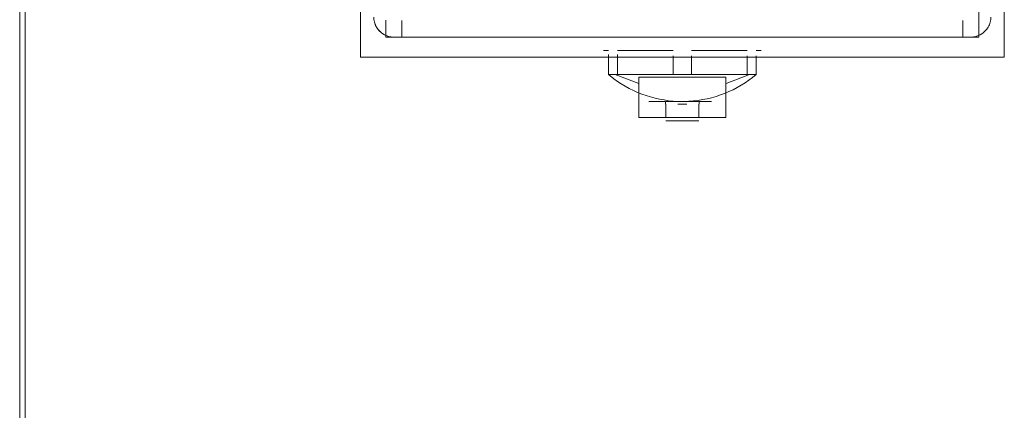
# Model space of a CAD drawing. Header units: millimetres. Extents: x -43279 to 212857, y -33734 to 71307.
# Tile 8 of 70: x -34627 to -34481, y 6499 to 6557. Entities that reach past the tile are written whole.
import ezdxf

# ---------------------------------------------------------------- set-up
doc = ezdxf.new("R2010")
doc.units = ezdxf.units.MM
for name, color, linetype, lineweight in [('M-EQPM', 7, 'Continuous', 18), ('Перекрытия', 7, 'Continuous', 5), ('Стены', 7, 'Continuous', 5)]:
    doc.layers.add(name, color=color, linetype=linetype, lineweight=lineweight)

# ---------------------------------------------------------------- blocks, each defined once
blk = doc.blocks.new('PR_Радиатор_PradoUniversal_PRADO - 22-300-11606292-50_ОВ_L01_Отметка 0_Отопление - зависимый 2')
at = {"layer": 'M-EQPM'}
for p, q in [((-553, -10), (-553, -106)), ((-553, -10), (-547.4, -10)), ((-547.4, -10), (-536, -10)), ((-555.6, -48), (-556.9, -51.49)), ((-555.6, -48.35), (-555.6, -47)), ((-555.6, -47), (-555.6, -48.35)), ((-555.6, -47), (-552.59, -47)), ((-552.59, -47), (-555.6, -47)), ((-555.6, -48.35), (-555.6, -47)), ((-555.6, -47), (-555.6, -48.35)), ((-555.6, -47), (-553, -47)), ((-553, -47), (-555.6, -47)), ((-555.6, -56.65), (-555.6, -48.35)), ((-555.6, -48.35), (-552.59, -48.35)), ((-562, -64.5), (-562, -51.5)), ((-555.97, -51.5), (-562, -51.5)), ((-555.97, -58), (-555.97, -51.5)), ((-562.5, -60.45), (-562.5, -55.55)), ((-562.5, -58), (-562.5, -55.55)), ((-562.5, -55.55), (-562.5, -60.45)), ((-555.6, -58), (-555.6, -56.38)), ((-555.6, -56.38), (-555.6, -58)), ((-555.6, -56.38), (-555.6, -58)), ((-555.6, -58), (-555.6, -56.65)), ((-555.6, -56.65), (-555.6, -58)), ((-552.81, -56.65), (-555.6, -56.65)), ((-555.6, -58), (-555.6, -56.65)), ((-562.5, -60.45), (-562.5, -58)), ((-555.97, -64.5), (-555.97, -58)), ((-555.6, -58), (-555.6, -59.62)), ((-555.6, -59.62), (-555.6, -58)), ((-555.6, -59.35), (-555.6, -58)), ((-555.6, -58), (-555.6, -59.35)), ((-555.6, -58), (-555.6, -59.62)), ((-555.6, -59.35), (-555.6, -58)), ((-555.6, -67.65), (-555.6, -59.35)), ((-555.6, -59.35), (-552.81, -59.35)), ((-555.97, -64.5), (-562, -64.5)), ((-556.9, -64.51), (-555.6, -68)), ((-555.6, -67.65), (-555.6, -69)), ((-555.6, -69), (-555.6, -67.65)), ((-552.81, -67.65), (-555.6, -67.65)), ((-555.6, -67.65), (-555.6, -69)), ((-555.6, -69), (-555.6, -67.65)), ((-555.6, -69), (-552.81, -69)), ((-552.81, -69), (-555.6, -69)), ((-555.6, -69), (-553, -69)), ((-553, -69), (-555.6, -69)), ((-547.4, -106), (-553, -106)), ((-536, -106), (-547.4, -106))]:
    blk.add_line(p, q, dxfattribs=at)
at = {"layer": 'M-EQPM', "color": 254, "true_color": 0xe6e6e6}
for p, q in [((-553, -10), (-553, -42)), ((-543.6, -10), (-550.2, -10)), ((-550, -13.8), (-550, -15)), ((-549.33, -13.8), (-550, -13.8)), ((-550, -13.8), (-549.33, -13.8)), ((-550, -13.8), (-550, -15)), ((-550, -102.2), (-550, -13.8)), ((-547.46, -13.8), (-548.85, -13.8)), ((-550, -15), (-550, -101)), ((-553, -42), (-553, -44.14)), ((-553, -48.26), (-553, -42)), ((-553, -42), (-553, -74)), ((-555.6, -48.35), (-555.6, -56.65)), ((-552.59, -48.35), (-555.6, -48.35)), ((-555.6, -56.65), (-555.6, -48.35)), ((-555.6, -48.35), (-553, -48.35)), ((-552, -47), (-552, -47)), ((-552, -48.35), (-552, -56.65)), ((-552, -48.35), (-552, -56.65)), ((-558.5, -51.97), (-558.25, -51.33)), ((-562, -51.5), (-562, -54.95)), ((-555.97, -51.5), (-562, -51.5)), ((-555.97, -51.5), (-555.97, -58)), ((-562, -54.46), (-562, -53.17)), ((-562, -53.17), (-562, -54.46)), ((-559.6, -55.5), (-559.6, -53.67)), ((-559.6, -53.67), (-559.6, -55.5)), ((-559.26, -54.6), (-559.11, -53.93)), ((-562.5, -55.55), (-562.5, -58)), ((-562, -55.5), (-562, -56.71)), ((-562, -55.55), (-560, -55.55)), ((-560, -55.55), (-562, -55.55)), ((-559.6, -56.23), (-559.6, -55.59)), ((-559.6, -55.59), (-559.6, -56.23)), ((-559.6, -58), (-559.6, -56.75)), ((-559.6, -56.75), (-559.6, -58)), ((-555.6, -56.38), (-555.6, -56.38)), ((-555.6, -58), (-555.6, -56.38)), ((-555.6, -56.65), (-552.81, -56.65)), ((-555.6, -56.65), (-555.6, -57.33)), ((-553, -56.65), (-555.6, -56.65)), ((-553, -59.36), (-553, -56.64)), ((-562.5, -58), (-562.5, -60.45)), ((-560, -57.31), (-560, -58.69)), ((-560, -58.69), (-560, -57.31)), ((-559.6, -58), (-559.6, -59.25)), ((-559.6, -59.25), (-559.6, -58)), ((-559.6, -58.3), (-559.6, -58)), ((-555.97, -58), (-555.97, -64.5)), ((-555.6, -59.62), (-555.6, -58)), ((-555.6, -58), (-555.6, -59.35)), ((-562, -59.29), (-562, -60.5)), ((-559.6, -59.77), (-559.6, -60.41)), ((-559.6, -60.41), (-559.6, -59.77)), ((-559.44, -60.35), (-559.52, -59.67)), ((-555.6, -59.35), (-555.6, -67.65)), ((-552.81, -59.35), (-555.6, -59.35)), ((-555.6, -67.65), (-555.6, -59.35)), ((-555.6, -59.35), (-553, -59.35)), ((-555.6, -59.62), (-555.6, -59.62)), ((-552, -59.35), (-552, -67.65)), ((-552, -59.35), (-552, -67.65)), ((-562, -60.45), (-560, -60.45)), ((-560, -60.45), (-562, -60.45)), ((-562, -61.05), (-562, -64.5)), ((-562, -61.54), (-562, -62.83)), ((-562, -62.83), (-562, -61.54)), ((-559.6, -60.5), (-559.6, -62.33)), ((-559.6, -62.33), (-559.6, -60.5)), ((-562, -64.5), (-555.97, -64.5)), ((-555.6, -67.65), (-552.81, -67.65)), ((-553, -67.65), (-555.6, -67.65)), ((-553, -74), (-553, -67.74)), ((-552, -69), (-552, -69)), ((-553, -71.86), (-553, -74)), ((-553, -74), (-553, -106)), ((-550, -101), (-550, -102.2)), ((-550, -101), (-550, -102.2)), ((-549.33, -102.2), (-550, -102.2)), ((-550, -102.2), (-549.33, -102.2)), ((-548.79, -102.2), (-536, -102.2)), ((-550.2, -106), (-543.6, -106))]:
    blk.add_line(p, q, dxfattribs=at)
at = {"layer": 'M-EQPM', "color": 7, "true_color": 0xfcfcfc}
for p, q in [((-548.54, -13.8), (-549.33, -13.8)), ((-549.33, -13.8), (-548.54, -13.8)), ((-547.46, -13.8), (-548.8, -13.8)), ((-547.5, -13.8), (-548.54, -13.8)), ((-548.54, -13.8), (-547.5, -13.8)), ((-550, -101), (-550, -15)), ((-550, -15), (-550, -16.2)), ((-550, -15), (-550, -42)), ((-549.33, -16.2), (-550, -16.2)), ((-550, -16.2), (-549.83, -16.2)), ((-549.83, -16.2), (-548.54, -16.2)), ((-547.5, -16.2), (-549.33, -16.2)), ((-548.54, -16.2), (-547.5, -16.2)), ((-550, -42), (-550, -44.14)), ((-550, -42.55), (-550, -42)), ((-550, -42), (-550, -50)), ((-550, -46.69), (-550, -42.55)), ((-550, -47.39), (-550, -43)), ((-550, -43), (-550, -47.39)), ((-553, -44.14), (-553, -48.26)), ((-552, -47), (-552, -46.25)), ((-552, -46.25), (-552, -47)), ((-550, -46.41), (-550, -46.41)), ((-553, -48.35), (-555.6, -48.35)), ((-552, -56.65), (-552, -48.35)), ((-552, -56.65), (-552, -48.35)), ((-550, -58), (-550, -47.39)), ((-555.6, -48.47), (-555.6, -56.38)), ((-553, -50), (-553, -49.38)), ((-553, -56.64), (-553, -50)), ((-550, -50), (-550, -53.86)), ((-559.6, -53.67), (-559.6, -53)), ((-559.6, -53), (-559.6, -53.67)), ((-550, -53.86), (-550, -62.14)), ((-562, -55.54), (-562, -60.46)), ((-559.6, -55.5), (-560, -55.5)), ((-560, -55.55), (-560, -55.55)), ((-559.6, -55.59), (-559.6, -55.59)), ((-559.6, -56.75), (-559.6, -56.23)), ((-559.6, -56.23), (-559.6, -56.75)), ((-555.6, -56.65), (-553, -56.65)), ((-553, -56.64), (-553, -58)), ((-555.6, -57.33), (-555.6, -58)), ((-553, -58), (-553, -59.36)), ((-550, -68.61), (-550, -58)), ((-559.6, -59.25), (-559.6, -59.77)), ((-559.6, -59.77), (-559.6, -59.25)), ((-553, -59.35), (-555.6, -59.35)), ((-555.6, -59.62), (-555.6, -67.53)), ((-553, -67.74), (-553, -59.36)), ((-552, -67.65), (-552, -59.35)), ((-552, -67.65), (-552, -59.35)), ((-560, -60.45), (-560, -60.45)), ((-560, -60.5), (-559.6, -60.5)), ((-559.6, -60.41), (-559.6, -60.41)), ((-559.6, -62.33), (-559.6, -62.33)), ((-550, -62.14), (-550, -66)), ((-550, -66), (-550, -69.31)), ((-555.6, -67.65), (-553, -67.65)), ((-553, -67.74), (-553, -71.86)), ((-550, -68.61), (-550, -73)), ((-550, -73), (-550, -68.61)), ((-552, -69), (-552, -69.75)), ((-552, -69.75), (-552, -69)), ((-550, -71.86), (-550, -69.31)), ((-550, -69.31), (-550, -71.86)), ((-550, -69.59), (-550, -69.59)), ((-550, -71.86), (-550, -73.45)), ((-550, -73.45), (-550, -71.86)), ((-550, -71.86), (-550, -73.45)), ((-550, -73.45), (-550, -74)), ((-550, -74), (-550, -73.45)), ((-550, -73.45), (-550, -74)), ((-550, -74), (-550, -101)), ((-550, -99.8), (-550, -101)), ((-549.83, -99.8), (-550, -99.8)), ((-550, -99.8), (-549.83, -99.8)), ((-549.33, -99.8), (-549.83, -99.8)), ((-549.83, -99.8), (-549.33, -99.8)), ((-547.5, -99.8), (-548.54, -99.8)), ((-548.54, -99.8), (-547.5, -99.8)), ((-547.5, -102.2), (-549.33, -102.2)), ((-549.33, -102.2), (-547.5, -102.2)), ((-548.79, -102.2), (-545, -102.2))]:
    blk.add_line(p, q, dxfattribs=at)
at = {"layer": 'M-EQPM', "color": 7, "true_color": 0xfefefe}
for p, q in [((-550, -46.14), (-550, -43.31)), ((-550, -43.31), (-550, -46.14)), ((-550, -44.14), (-550, -46.69)), ((-550, -46.41), (-550, -46.41)), ((-555.6, -48.35), (-555.6, -56.65)), ((-552, -51.25), (-552, -48.35)), ((-552, -48.35), (-552, -51.25)), ((-552, -49.43), (-552, -48.35)), ((-552, -48.35), (-552, -49.43)), ((-550, -47.34), (-550, -49.38)), ((-550, -49.38), (-550, -47.34)), ((-550, -47.39), (-550, -49.1)), ((-550, -47.39), (-550, -49.1)), ((-550, -49.1), (-550, -47.39)), ((-550, -47.61), (-550, -49.51)), ((-550, -49.51), (-550, -47.61)), ((-550, -47.61), (-550, -49.51)), ((-550, -49.51), (-550, -47.61)), ((-555.6, -56.38), (-555.6, -48.47)), ((-553, -49.38), (-553, -50)), ((-550, -49.38), (-550, -50)), ((-550, -50), (-550, -49.38)), ((-550, -49.67), (-550, -51.55)), ((-550, -49.67), (-550, -51.55)), ((-550, -51.55), (-550, -49.67)), ((-553, -50), (-553, -53.86)), ((-552, -56.65), (-552, -50)), ((-552, -50), (-552, -56.65)), ((-550, -50), (-550, -52)), ((-550, -52), (-550, -50)), ((-550, -50), (-550, -52)), ((-550, -52), (-550, -50)), ((-550, -50.04), (-550, -51.95)), ((-550, -51.95), (-550, -50.04)), ((-552, -53.84), (-552, -52)), ((-552, -52), (-552, -53.84)), ((-550, -52.26), (-550, -54.58)), ((-550, -54.89), (-550, -52.67)), ((-550, -52.67), (-550, -54.89)), ((-562, -53.17), (-562, -53.17)), ((-553, -53.86), (-553, -56.64)), ((-562, -55.5), (-562, -54.46)), ((-562, -54.46), (-562, -55.5)), ((-552, -56.65), (-552, -55.23)), ((-552, -55.23), (-552, -56.65)), ((-550, -55.07), (-550, -58)), ((-550, -55.07), (-550, -58)), ((-550, -58), (-550, -55.07)), ((-550, -55.33), (-550, -61.12)), ((-550, -61.12), (-550, -55.33)), ((-550, -55.34), (-550, -58)), ((-550, -58), (-550, -55.34)), ((-550, -55.34), (-550, -58)), ((-550, -58), (-550, -55.34)), ((-550, -61.11), (-550, -58)), ((-550, -58), (-550, -61.11)), ((-550, -61.11), (-550, -58)), ((-550, -58), (-550, -61.11)), ((-550, -58), (-550, -61.42)), ((-550, -58), (-550, -61.42)), ((-550, -61.42), (-550, -58)), ((-555.6, -59.35), (-555.6, -67.53)), ((-555.6, -67.53), (-555.6, -59.62)), ((-553, -59.36), (-553, -67.74)), ((-552, -59.38), (-552, -61.75)), ((-552, -61.75), (-552, -59.38)), ((-552, -59.38), (-552, -66)), ((-552, -66), (-552, -59.38)), ((-562, -60.5), (-562, -61.54)), ((-562, -61.54), (-562, -60.5)), ((-562, -62.83), (-562, -62.83)), ((-552, -62.16), (-552, -63.45)), ((-552, -63.45), (-552, -62.16)), ((-550, -64), (-550, -61.83)), ((-550, -61.83), (-550, -68.39)), ((-550, -62.14), (-550, -64.05)), ((-550, -64.05), (-550, -62.14)), ((-550, -62.17), (-550, -64.45)), ((-550, -64), (-550, -62.18)), ((-550, -62.18), (-550, -64)), ((-550, -62.53), (-550, -64.45)), ((-550, -64.45), (-550, -62.53)), ((-552, -64), (-552, -65.99)), ((-552, -65.99), (-552, -64)), ((-550, -68.39), (-550, -64)), ((-550, -65.27), (-550, -64)), ((-550, -64), (-550, -65.27)), ((-550, -64.05), (-550, -65.24)), ((-550, -65.24), (-550, -64.05)), ((-550, -64.45), (-550, -68.61)), ((-550, -64.45), (-550, -65.63)), ((-550, -65.63), (-550, -64.45)), ((-550, -66), (-550, -68.66)), ((-550, -68.66), (-550, -66)), ((-550, -66.38), (-550, -68.61)), ((-550, -68.61), (-550, -66.38)), ((-550, -66.49), (-550, -68.39)), ((-550, -68.39), (-550, -66.49)), ((-552, -69.75), (-552, -69.75)), ((-550, -69.31), (-550, -71.86)), ((-550, -69.59), (-550, -69.59)), ((-550, -69.86), (-550, -72.69)), ((-550, -72.69), (-550, -69.86)), ((-548.54, -99.8), (-549.33, -99.8)), ((-549.33, -99.8), (-548.54, -99.8))]:
    blk.add_line(p, q, dxfattribs=at)
at = {"layer": 'M-EQPM', "flags": 128}
for points in [[(-558.25, -51.33), (-557.97, -50.71), (-557.66, -50.09), (-557.34, -49.49), (-556.98, -48.9), (-556.61, -48.33), (-556.21, -47.77), (-555.79, -47.23), (-555.6, -47)], [(-555.6, -69), (-556.03, -68.47), (-556.44, -67.92), (-556.82, -67.35), (-557.18, -66.77), (-557.52, -66.17), (-557.84, -65.56), (-558.13, -64.94), (-558.39, -64.31)]]:
    blk.add_lwpolyline(points, dxfattribs=at)
at = {"layer": 'M-EQPM', "color": 7, "true_color": 0xfcfcfc, "flags": 128}
for points in [[(-559.11, -53.93), (-558.93, -53.27), (-558.73, -52.61), (-558.5, -51.97)], [(-559.48, -55.95), (-559.38, -55.27), (-559.26, -54.6)], [(-559.52, -59.67), (-559.57, -58.98), (-559.6, -58.3)], [(-559.04, -62.36), (-559.2, -61.7), (-559.33, -61.02), (-559.44, -60.35)]]:
    blk.add_lwpolyline(points, dxfattribs=at)
at = {"layer": 'M-EQPM', "color": 254, "true_color": 0xe6e6e6, "flags": 128}
for points in [[(-559.6, -58), (-559.59, -57.32), (-559.55, -56.63), (-559.48, -55.95)], [(-558.39, -64.31), (-558.63, -63.67), (-558.85, -63.02), (-559.04, -62.36)]]:
    blk.add_lwpolyline(points, dxfattribs=at)
at = {"layer": 'M-EQPM', "color": 254, "true_color": 0xe6e6e6}
for centre, start, end in [((-547, -15), 105, 180), ((-547, -15), 105, 165), ((-547, -101), 180, 225), ((-547, -101), 195, 225), ((-547, -101), 240, 255), ((-547, -101), 240, 255)]:
    blk.add_arc(centre, 3, start, end, dxfattribs=at)
at = {"layer": 'M-EQPM', "color": 7, "true_color": 0xfcfcfc}
for centre, start, end in [((-547, -15), 90, 105), ((-547, -15), 165, 180), ((-547, -101), 180, 195), ((-547, -101), 225, 240), ((-547, -101), 225, 240), ((-547, -101), 255, 270)]:
    blk.add_arc(centre, 3, start, end, dxfattribs=at)
at = {"layer": 'M-EQPM', "color": 7, "true_color": 0xfefefe}
for centre, start, end in [((-547, -15), 90, 105), ((-547, -101), 255, 270)]:
    blk.add_arc(centre, 3, start, end, dxfattribs=at)
at = {"layer": 'M-EQPM', "color": 254, "true_color": 0xe6e6e6}
for points in [[(-555.97, -51.5), (-556.56, -51.5), (-556.87, -51.5), (-556.9, -51.5)], [(-556.9, -51.5), (-556.9, -51.5), (-556.59, -51.5), (-555.97, -51.5)], [(-555.97, -64.5), (-556.56, -64.5), (-556.87, -64.5), (-556.9, -64.5)], [(-556.9, -64.5), (-556.9, -64.5), (-556.59, -64.5), (-555.97, -64.5)]]:
    blk.add_open_spline(points, degree=3, dxfattribs=at)
blk = doc.blocks.new('A$Cc29e8ddc')
at = {"layer": 'M-EQPM', "color": 254, "true_color": 0xe6e6e6, "rotation": 90.0000000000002}
blk.add_blockref('PR_Радиатор_PradoUniversal_PRADO - 22-300-11606292-50_ОВ_L01_Отметка 0_Отопление - зависимый 2', (40.79, 918.81), dxfattribs=at)

msp = doc.modelspace()

# ---------------------------------------------------------------- linework, layer by layer
at = {"layer": 'Перекрытия'}
for p, q in [((-34627.37, 6186.02), (-34627.37, 7414.23)), ((-34627.37, 7414.23), (-34627.37, 6186.02))]:
    msp.add_line(p, q, dxfattribs=at)
at = {"layer": 'Стены'}
for p, q in [((-34626.57, 11486.82), (-34626.57, 6186.82)), ((-34627.37, 6186.02), (-34627.37, 7414.23))]:
    msp.add_line(p, q, dxfattribs=at)

# ---------------------------------------------------------------- block references
at = {"layer": 'Стены', "linetype": 'ByBlock'}
msp.add_blockref('A$Cc29e8ddc', (-34627.37, 6186.02), dxfattribs=at)

doc.saveas('drawing.dxf')
